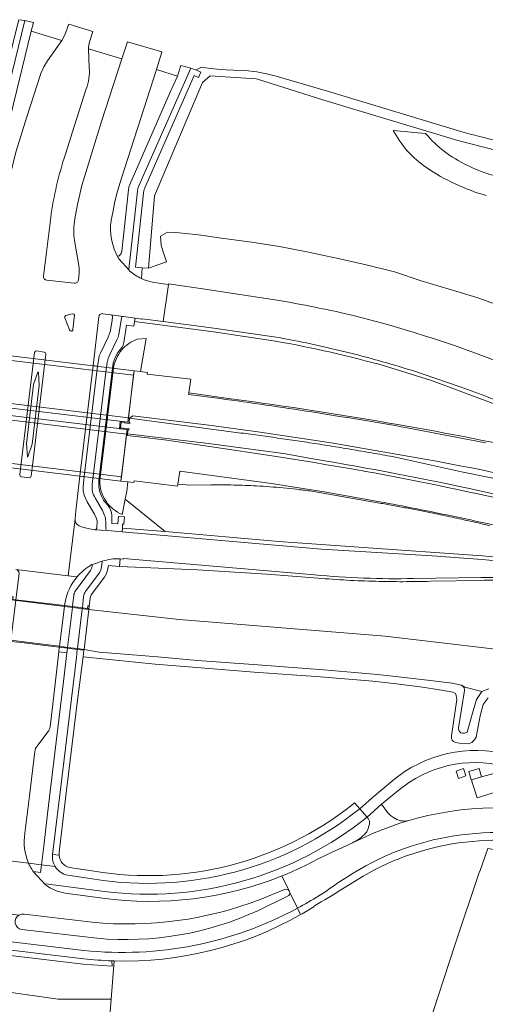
# Model space of a CAD drawing. Header units: metres. Extents: x 93008 to 98406, y 448779 to 454332.
# Tile 133 of 136: x 96739 to 96868, y 451440 to 451714. Entities that reach past the tile are written whole.
import ezdxf

# ---------------------------------------------------------------- set-up
doc = ezdxf.new("R2010")
doc.units = ezdxf.units.M
doc.header["$MEASUREMENT"] = 0
for name, color, linetype, lineweight, true_color in [('B-RO-GR-BOUWLAND-V', 7, 'Continuous', 18, 0x28a500), ('B-RO-GR-GROENVOORZIENING-V', 7, 'Continuous', 18, 0x67a552), ('B-RO-IE-TERREINAFSCHEIDING_KUNSTMATIG_MUUR-V', 7, 'Continuous', 18, 0xb7b7b7), ('B-RO-KW-KUNSTWERK_DEK-V', 7, 'Continuous', 18, 0xb7b7b7), ('B-RO-KW-KUNSTWERK_STUW-V', 7, 'Continuous', 18, 0xb7b7b7), ('B-RO-OG-BEBOUWING-V', 7, 'Continuous', 18, 0xdc7869), ('B-RO-OG-BEBOUWING_LAGE TRAFO-V', 7, 'Continuous', 18, 0xdc7869), ('B-RO-OG-TERREIN_CULTUURSCHEIDING-V', 7, 'Continuous', 18, 0x28c846), ('B-RO-OG-TERREIN_ERF-V', 7, 'Continuous', 18, 0x28c846), ('B-RO-OG-WATER-V', 7, 'Continuous', 18, 0xafcde1), ('B-RO-OG-WATER_SLOOT-V', 7, 'Continuous', 18, 0xafcde1), ('B-RO-VH-ONVERHARD-V', 7, 'Continuous', 18, 0xd7aa8c), ('B-RO-VH-VERHARDING_BETONSTRAATSTEEN-V', 7, 'Continuous', 18, 0xcdcdcd), ('B-RO-VH-VERHARDING_OPEN-V', 7, 'Continuous', 18, 0xd7aa8c), ('B-RO-VH-VERHARDING_TEGEL-V', 7, 'Continuous', 18, 0xcdcdcd)]:
    doc.layers.add(name, color=color, linetype=linetype, lineweight=lineweight, true_color=true_color)
doc.layers.add('B-RO-VH-VERHARDING_ASFALT-PRIM-V', color=11, linetype='Continuous', lineweight=18)

msp = doc.modelspace()

# ---------------------------------------------------------------- linework, layer by layer
at = {"layer": 'B-RO-GR-BOUWLAND-V'}
msp.add_lwpolyline([(96758.942, 451374.961), (96764.418, 451441.798), (96749.765, 451441.798), (96713.076, 451446.972), (96656.631, 451456.85), (96643.174, 451462.473), (96630.078, 451469.616), (96618.965, 451476.363), (96594.543, 451494.01), (96587.612, 451497.53), (96568.959, 451500.043), (96552.819, 451500.705), (96539.061, 451499.25), (96523.318, 451496.472), (96495.801, 451492.37), (96452.41, 451482.713), (96443.943, 451479.538), (96426.745, 451470.146), (96402.515, 451452.497), (96414.265, 451441.641), (96395.535, 451393.029)], dxfattribs=at)
at = {"layer": 'B-RO-GR-GROENVOORZIENING-V'}
msp.add_lwpolyline([(96756.825, 451453.021, 0.01976), (96764.616, 451452.431), (96764.709, 451450.964), (96756.684, 451451.527), (96677.296, 451460.976), (96677.456, 451462.301), (96673.483, 451462.79), (96673.316, 451461.45), (96673.161, 451460.206), (96671.73, 451460.355), (96671.862, 451461.623), (96672.016, 451463.115)], format="xyb", close=True, dxfattribs=at)
msp.add_lwpolyline([(96713.076, 451446.972), (96749.765, 451441.798), (96764.418, 451441.798), (96765.287, 451452.409), (96764.953, 451452.419), (96764.616, 451452.431), (96764.709, 451450.964), (96756.684, 451451.527), (96677.296, 451460.976)], dxfattribs=at)
at = {"layer": 'B-RO-IE-TERREINAFSCHEIDING_KUNSTMATIG_MUUR-V'}
for points in [[(96718.274, 451622.675), (96718.12, 451621.409), (96770.701, 451615.07), (96770.851, 451616.305)], [(96716.691, 451609.625), (96716.539, 451608.375), (96769.121, 451602.012), (96769.271, 451603.252)], [(96716.326, 451606.329), (96716.176, 451605.088), (96768.741, 451598.751), (96768.895, 451599.963)], [(96767.218, 451601.97), (96769.62, 451601.667), (96769.654, 451601.945), (96769.415, 451601.975), (96769.121, 451602.012), (96766.97, 451602.272), (96766.738, 451600.224), (96768.895, 451599.963), (96769.169, 451599.928), (96769.407, 451599.898), (96769.441, 451600.176), (96767.049, 451600.478)], [(96714.744, 451593.246), (96714.593, 451591.998), (96767.135, 451585.669), (96767.285, 451586.892)], [(96737.238, 451553.526), (96736.834, 451553.582), (96736.725, 451552.666), (96758.243, 451549.98), (96758.364, 451550.985), (96757.953, 451551.047), (96757.874, 451550.322), (96756.452, 451550.493), (96753.71, 451550.822), (96751.518, 451551.085), (96737.971, 451552.711), (96737.151, 451552.809)]]:
    msp.add_lwpolyline(points, close=True, dxfattribs=at)
at = {"layer": 'B-RO-KW-KUNSTWERK_DEK-V'}
for points in [[(96770.851, 451616.305), (96718.274, 451622.675), (96718.12, 451621.409), (96716.691, 451609.625), (96716.539, 451608.375), (96769.121, 451602.012)], [(96768.895, 451599.963), (96716.326, 451606.329), (96716.176, 451605.088), (96714.744, 451593.246), (96714.593, 451591.998), (96767.135, 451585.669), (96767.285, 451586.892)], [(96756.891, 451538.69), (96756.92, 451538.932), (96758.243, 451549.98), (96758.278, 451550.274), (96757.874, 451550.322), (96756.452, 451550.493), (96753.71, 451550.822), (96751.518, 451551.085), (96737.971, 451552.711), (96737.151, 451552.809), (96736.748, 451552.858), (96736.725, 451552.666), (96735.421, 451541.604), (96735.385, 451541.298), (96736.577, 451541.154), (96739.505, 451540.799), (96746.893, 451539.903), (96750.049, 451539.52), (96752.323, 451539.244), (96755.044, 451538.914)]]:
    msp.add_lwpolyline(points, close=True, dxfattribs=at)
at = {"layer": 'B-RO-KW-KUNSTWERK_STUW-V'}
msp.add_lwpolyline([(96867.382, 451503.526), (96866.681, 451505.836), (96863.78, 451504.994), (96864.463, 451502.679), (96864.55, 451502.684)], close=True, dxfattribs=at)
at = {"layer": 'B-RO-OG-BEBOUWING-V'}
msp.add_lwpolyline([(96879.045, 451450.4), (96879.258, 451450.329), (96890.037, 451482.39), (96878.103, 451484.51), (96877.698, 451482.119), (96869.085, 451483.651), (96866.917, 451477.201), (96866.809, 451477.226), (96859.94, 451456.805), (96849.369, 451424.5), (96835.584, 451382.374), (96864.533, 451372.821), (96866.595, 451372.141), (96896.509, 451408.29), (96893.949, 451409.125), (96871.2, 451416.547), (96868.801, 451417.33), (96869, 451417.972), (96873.133, 451431.315)], close=True, dxfattribs=at)
at = {"layer": 'B-RO-OG-BEBOUWING_LAGE TRAFO-V'}
msp.add_lwpolyline([(96860.272, 451505.127), (96860.959, 451503.096), (96863.022, 451503.793), (96862.334, 451505.825)], close=True, dxfattribs=at)
at = {"layer": 'B-RO-OG-TERREIN_CULTUURSCHEIDING-V'}
for points in [[(96744.951, 451698.865), (96745.739, 451700.713), (96746.744, 451702.434), (96750.736, 451708.007), (96742.272, 451710.599), (96737.328, 451690.497), (96726.919, 451647.837), (96726.608, 451644.658), (96726.995, 451644.466), (96727.374, 451644.547), (96728.96, 451645.75, 0.0851558), (96732.125, 451649.585, 0.0633369), (96733.543, 451652.99), (96733.83, 451654.233), (96735.414, 451665.812), (96736.447, 451670.966), (96737.985, 451677.001), (96741.052, 451686.822)], [(96761.762, 451685.518), (96767.435, 451702.928), (96758.145, 451705.768), (96758.38, 451700.49, -0.0516562), (96758.276, 451697.509, -0.0520379), (96757.55, 451694.587), (96754.158, 451684.124), (96751.742, 451676.478, 0.022441), (96749.311, 451667.783, 0.022493), (96747.66, 451658.848), (96745.642, 451642.584, 0.1985399), (96745.885, 451641.844, 0.1895689), (96746.545, 451641.497), (96754.171, 451640.659, 0.1933017), (96754.905, 451640.817, 0.2094337), (96755.336, 451641.502), (96755.54, 451643.474), (96755.608, 451645.009), (96754.258, 451652.511, -0.0460043), (96754.055, 451655.487, -0.0459678), (96754.402, 451658.47), (96755.111, 451662.455), (96756.287, 451667.747)], [(96763.665, 451625.675), (96764.195, 451627.131), (96764.768, 451630.3), (96764.866, 451631.277), (96764.745, 451631.638), (96764.402, 451631.867), (96762.127, 451632.172, 0.2168494), (96761.346, 451631.933, 0.2005969), (96761.015, 451631.251), (96759.413, 451617.769), (96760.662, 451617.623), (96760.989, 451619.747), (96761.166, 451620.48), (96761.452, 451621.2)], [(96757.762, 451579.942), (96756.991, 451581.762), (96756.688, 451582.926), (96756.679, 451584.057), (96756.981, 451586.954), (96755.722, 451587.08), (96754.595, 451577.371), (96754.437, 451575.233, 0.1458851), (96754.681, 451574.052, 0.1557651), (96755.542, 451573.276), (96756.484, 451572.871), (96758.412, 451572.429), (96759.945, 451572.178), (96760.31, 451572.292), (96760.5, 451572.644), (96760.557, 451574.664), (96760.302, 451575.496), (96759.779, 451576.504)], [(96768.374, 451580.685), (96767.485, 451576.396, -0.0714811), (96764.987, 451577.917, -0.0718784), (96763.022, 451580.083, -0.0747125), (96761.709, 451582.853, -0.0751487), (96761.277, 451585.888), (96761.049, 451585.8, 0.1107099), (96761.406, 451582.322, 0.1090566), (96763.177, 451579.361, -0.0883115), (96764.251, 451577.684, -0.0839828), (96764.678, 451575.838), (96764.609, 451573.891), (96766.307, 451573.811), (96766.456, 451575.88), (96768.202, 451575.769), (96768.018, 451573.731), (96767.64, 451573.749), (96767.576, 451572.584), (96779.485, 451571.683)], [(96740.483, 451487.853, 0.1483561), (96741.509, 451479.548), (96745.056, 451479.104), (96745.711, 451484.299), (96746.785, 451493.265), (96748.827, 451510.163), (96751.238, 451530.028), (96752.176, 451537.993), (96749.898, 451538.232), (96748.222, 451523.722), (96747.463, 451517.467, -0.128401), (96746.881, 451516.002), (96743.86, 451512.048, 0.13312), (96743.246, 451510.593), (96741.726, 451498.232)], [(96762.641, 451471.718, 0.2035388), (96835.591, 451492.36), (96835.896, 451491.927, -0.1836889), (96836.198, 451490.413), (96835.692, 451488.617), (96835.472, 451488.229), (96835.247, 451487.953, -0.0984017), (96831.476, 451485.2), (96828.762, 451483.93), (96825.625, 451482.475), (96822.007, 451480.713), (96818.42, 451478.931), (96814.815, 451477.227, -0.0079341), (96811.872, 451475.995, -0.1291155), (96762.042, 451469.819), (96751.642, 451471.219, -0.1123443), (96746.183, 451473.551), (96746.182, 451473.795)]]:
    msp.add_lwpolyline(points, format="xyb", close=True, dxfattribs=at)
msp.add_lwpolyline([(96780.842, 451693.663), (96782.884, 451698.14), (96777.008, 451700.025), (96767.364, 451669.834), (96766.199, 451666.222), (96765.494, 451663.293), (96764.884, 451660.315), (96764.498, 451658.125), (96764.439, 451657.888), (96764.301, 451656.779), (96764.28, 451655.518), (96764.378, 451653.94), (96764.724, 451651.991), (96765.296, 451650.126), (96766.132, 451648.275), (96766.423, 451648.189), (96766.659, 451648.26), (96767.2, 451648.846), (96767.438, 451649.58), (96769.293, 451666.554), (96769.395, 451667.317), (96769.625, 451668.058)], close=True, dxfattribs=at)
for points in [[(96871.911, 451680.137, -0.0127617), (96861.641, 451682.782), (96824.514, 451693.967), (96810.283, 451698.185), (96807.6, 451698.835), (96804.884, 451699.327), (96801.659, 451699.7), (96798.416, 451699.849), (96796.426, 451699.878), (96793.917, 451700.04), (96791.42, 451700.339), (96789.528, 451700.628), (96788.248, 451699.984), (96788.173, 451699.774), (96789.356, 451699.22), (96788.738, 451697.753), (96787.49, 451698.282), (96773.771, 451667.115), (96773.543, 451666.376), (96773.421, 451665.605), (96771.179, 451645.091), (96773.109, 451644.896), (96774.864, 451644.78), (96776.466, 451664.911), (96789.862, 451696.391), (96791.968, 451698.209), (96797.517, 451697.827), (96804.789, 451697.444), (96823.544, 451691.511), (96860.766, 451680.316), (96871.961, 451677.446)], [(96868.614, 451665.012, -0.0807075), (96852.059, 451672.743, -0.1213156), (96842.831, 451683.048), (96851.809, 451682.242, 0.1084675), (96863.307, 451673.422, 0.078965), (96876.405, 451669.348, 0.0282479)], [(96877.672, 451605.728, 0.0076034), (96861.38, 451611.822), (96847.882, 451616.447, 0.0154779), (96829.479, 451621.588, 0.0159258), (96810.253, 451625.676), (96792.986, 451628.163), (96778.945, 451629.994), (96773.048, 451630.763), (96772.997, 451630.61), (96771.092, 451630.892), (96770.971, 451630.026), (96792.856, 451627.172), (96810.075, 451624.562, -0.0240177), (96840.688, 451617.586), (96853.481, 451613.642), (96870.543, 451607.249)], [(96885.887, 451593.118, 0.0127125), (96844.049, 451601.364, 0.0103119), (96797.657, 451608.544), (96786.04, 451610.199), (96786.555, 451613.956), (96774.443, 451615.391), (96774.515, 451615.854), (96772.641, 451616.085), (96774.148, 451625.273), (96771.712, 451625.06, 0.0664287), (96769.341, 451623.856, 0.0668508), (96767.37, 451622.072, 0.068948), (96765.896, 451619.748, 0.0690817), (96765.108, 451617.111), (96761.277, 451585.888), (96761.049, 451585.8), (96765.022, 451618.475), (96765.64, 451620.186), (96766.332, 451621.381), (96767.392, 451622.766), (96767.785, 451623.423), (96768.016, 451624.177), (96768.719, 451629.013), (96770.79, 451628.733), (96770.971, 451630.026), (96792.856, 451627.172), (96810.075, 451624.562, -0.0240177), (96840.688, 451617.586), (96853.481, 451613.642), (96870.543, 451607.249)], [(96885.887, 451593.118, 0.0127125), (96844.049, 451601.364, 0.0103119), (96797.657, 451608.544), (96786.04, 451610.199), (96785.98, 451609.759), (96794.753, 451608.587, -0.0046075), (96820.175, 451604.878, -0.0047955), (96846.658, 451600.499), (96868.45, 451596.319)], [(96903.161, 451580.925, 0.011906), (96851.596, 451591.808), (96825.554, 451596.311), (96814.419, 451597.981), (96805.877, 451599.286), (96791.596, 451601.162), (96770.46, 451603.767), (96769.534, 451603.132), (96797.791, 451599.38, -0.0016727), (96803.235, 451598.673, -0.0016491), (96808.674, 451597.93, -0.0014682), (96814.109, 451597.152, -0.0016484), (96819.538, 451596.339, -0.0015433), (96825.329, 451595.432, -0.0015427), (96831.114, 451594.485, -0.0015709), (96836.892, 451593.498, -0.0017096), (96842.663, 451592.472), (96861.828, 451588.227), (96903.039, 451579.932)], [(96903.039, 451579.932), (96861.828, 451588.227), (96842.663, 451592.472, 0.0017096), (96836.892, 451593.498, 0.0015709), (96831.114, 451594.485, 0.0015427), (96825.329, 451595.432, 0.0015433), (96819.538, 451596.339, 0.0016484), (96814.109, 451597.152, 0.0014682), (96808.674, 451597.93, 0.0016491), (96803.235, 451598.673, 0.0016727), (96797.791, 451599.38), (96769.534, 451603.132), (96769.415, 451601.975), (96769.654, 451601.945), (96769.62, 451601.667), (96767.218, 451601.97), (96767.049, 451600.478), (96769.441, 451600.176), (96769.407, 451599.898), (96769.169, 451599.928), (96769.036, 451598.817), (96790.736, 451596.173), (96812.32, 451593.378), (96821.011, 451591.742, -0.0143665), (96866.383, 451583.044, -0.017201), (96913.514, 451571.731, -0.0064903)], [(96913.514, 451571.731, 0.017201), (96866.383, 451583.044, 0.0143665), (96821.011, 451591.742), (96812.32, 451593.378), (96790.736, 451596.173), (96769.036, 451598.817), (96768.983, 451598.374), (96779.957, 451596.997), (96792.41, 451595.233), (96809.723, 451592.608), (96820.972, 451590.794, -0.0143917), (96866.343, 451582.097, -0.0171955), (96913.475, 451570.784, -0.0064175)], [(96880.54, 451571.226, 0.0063125), (96858.969, 451576.018, 0.0058311), (96839.07, 451579.934), (96824.149, 451582.606), (96808.991, 451585.009), (96783.514, 451588.468), (96782.956, 451584.85), (96786.539, 451584.54), (96792.181, 451584.613, -0.0044387), (96795.335, 451584.625, -0.0041211), (96798.489, 451584.584, -0.0044457), (96801.642, 451584.49, -0.0044347), (96804.792, 451584.342, -0.0051074), (96808.509, 451584.099, -0.0051272), (96812.221, 451583.782, -0.0050999), (96815.926, 451583.391, -0.0048614), (96819.622, 451582.927), (96839.009, 451579.579, -0.0015991), (96842.752, 451578.903, -0.0015987), (96846.491, 451578.203, -0.0019068), (96850.225, 451577.478, -0.0015983), (96853.954, 451576.728, -0.0024864), (96859.205, 451575.629, -0.0024472), (96864.445, 451574.482, -0.0024873), (96869.674, 451573.287, -0.0022625)], [(96869.674, 451573.287, 0.0024873), (96864.445, 451574.482, 0.0024472), (96859.205, 451575.629, 0.0024864), (96853.954, 451576.728, 0.0015983), (96850.225, 451577.478, 0.0019068), (96846.491, 451578.203, 0.0015987), (96842.752, 451578.903, 0.0015991), (96839.009, 451579.579), (96819.622, 451582.927, 0.0048614), (96815.926, 451583.391, 0.0050999), (96812.221, 451583.782, 0.0051272), (96808.509, 451584.099, 0.0051074), (96804.792, 451584.342, 0.0044347), (96801.642, 451584.49, 0.0044457), (96798.489, 451584.584, 0.0041211), (96795.335, 451584.625, 0.0044387), (96792.181, 451584.613), (96786.539, 451584.54), (96782.956, 451584.85), (96782.866, 451584.266), (96770.85, 451585.72), (96770.775, 451585.246), (96769.057, 451585.446), (96768.828, 451582.876), (96768.374, 451580.685), (96779.485, 451571.683), (96811.043, 451568.886), (96833.253, 451567.364), (96867.599, 451564.921), (96873.475, 451564.341)], [(96871.006, 451558.144, 0.0041553), (96867.156, 451558.102), (96853.21, 451557.858, -0.0036765), (96849.404, 451557.772, -0.0034154), (96845.598, 451557.739, -0.0034156), (96841.792, 451557.76, -0.003677), (96837.986, 451557.834, -0.0073568), (96829.963, 451558.165, -0.0073641), (96821.953, 451558.734), (96807.74, 451559.85), (96788.429, 451560.982), (96766.754, 451561.944), (96763.672, 451562.231), (96763.382, 451560.563), (96762.991, 451559.644), (96762.574, 451558.959), (96758.933, 451554.129), (96758.776, 451553.752), (96758.706, 451553.758), (96758.364, 451550.985), (96758.243, 451549.98), (96783.367, 451547.236), (96840.614, 451542.635), (96884.594, 451537.458)], [(96869.164, 451525.474), (96867.793, 451523.64), (96866.932, 451520.469), (96865.849, 451514.573), (96865.396, 451513.845), (96865.133, 451513.501), (96864.615, 451513.045), (96863.756, 451512.706), (96861.23, 451512.876), (96860.081, 451513.112), (96859.56, 451513.37), (96859.155, 451513.684), (96858.999, 451514.142), (96859.013, 451514.922), (96860.448, 451524.998), (96860.434, 451525.566), (96860.34, 451526.152), (96860.136, 451526.637), (96859.458, 451527.051), (96855.719, 451527.692), (96850.913, 451528.448), (96843.764, 451529.362), (96837.185, 451530.092), (96822.618, 451531.31), (96804.176, 451532.594), (96787.038, 451533.985), (96776.647, 451534.83), (96765.716, 451535.918), (96756.659, 451536.852), (96755.192, 451525.614), (96752.063, 451499.791), (96750.031, 451482.64, 0.0590605), (96750, 451481.746, 0.3171054), (96752.855, 451478.319), (96759.725, 451477.315, 0.2104177), (96831.277, 451495.625), (96832.067, 451496.277), (96833.509, 451494.657), (96836.976, 451497.688), (96842.698, 451502.506, -0.2398733), (96874.794, 451509.777)], [(96873.711, 451506.44, 0.2457741), (96844.135, 451499.621), (96840.999, 451497.131), (96839.518, 451495.896), (96841.328, 451493.551), (96841.705, 451493.159), (96842.082, 451492.838), (96842.861, 451492.237, 0.2120266), (96847.166, 451491.378), (96847.561, 451491.495), (96849.466, 451492.014, -0.1446262), (96898.157, 451490.678)], [(96871.825, 451499.492), (96866.112, 451497.724), (96864.855, 451501.69), (96864.55, 451502.684), (96864.463, 451502.679), (96863.78, 451504.994), (96866.681, 451505.836), (96867.382, 451503.526), (96872.187, 451504.808, -0.4145186)]]:
    msp.add_lwpolyline(points, format="xyb", dxfattribs=at)
for points in [[(96871.961, 451677.446), (96860.766, 451680.316), (96823.544, 451691.511), (96804.789, 451697.444), (96797.517, 451697.827), (96791.968, 451698.209), (96789.862, 451696.391), (96776.466, 451664.911), (96774.864, 451644.78), (96779.821, 451646.577), (96778.891, 451649.362), (96778.37, 451651.241), (96778.204, 451653.688), (96780.129, 451654.769), (96782.411, 451654.749), (96788.688, 451654.116), (96795.785, 451653.063), (96803.566, 451652.059), (96811.24, 451650.868), (96819.312, 451649.246), (96824.019, 451648.255), (96827.549, 451647.512), (96835.299, 451645.778), (96843.212, 451643.775), (96850.836, 451641.211), (96858.366, 451638.972), (96866.055, 451636.63), (96873.783, 451633.934)], [(96873.475, 451564.341), (96867.599, 451564.921), (96833.253, 451567.364), (96811.043, 451568.886), (96779.485, 451571.683), (96767.576, 451572.584), (96767.521, 451571.585), (96801.428, 451568.583), (96822.88, 451566.805), (96853.633, 451564.926), (96867.528, 451563.924), (96873.377, 451563.345)]]:
    msp.add_lwpolyline(points, dxfattribs=at)
at = {"layer": 'B-RO-OG-TERREIN_ERF-V'}
msp.add_lwpolyline([(96891.039, 451483.246, 0.2090361), (96832.781, 451474.942), (96828.489, 451472.236, -0.0141138), (96820.908, 451467.7), (96820.665, 451467.564), (96820.739, 451467.442, -0.010799), (96817.082, 451465.263, -0.1372198), (96765.287, 451452.409), (96764.418, 451441.798), (96758.942, 451374.961), (96840.854, 451347.46), (96846.814, 451354.738), (96848.491, 451353.472), (96864.533, 451372.821), (96835.584, 451382.374), (96849.369, 451424.5), (96859.94, 451456.805), (96866.809, 451477.226), (96866.917, 451477.201), (96869.085, 451483.651)], format="xyb", dxfattribs=at)
at = {"layer": 'B-RO-OG-WATER-V'}
msp.add_lwpolyline([(96867.481, 451527.239), (96862.676, 451528.457), (96861.762, 451529.036), (96862.35, 451528.489), (96862.515, 451528.221), (96862.587, 451527.727), (96862.586, 451527.496), (96860.967, 451517.121), (96861.078, 451516.362), (96861.293, 451515.997), (96861.602, 451515.78), (96862.074, 451515.653), (96862.637, 451515.633), (96863.392, 451515.91), (96865.06, 451521.827), (96865.955, 451524.994)], close=True, dxfattribs=at)
msp.add_lwpolyline([(96864.855, 451501.69), (96866.112, 451497.724), (96871.825, 451499.492), (96874.384, 451499.991), (96909.202, 451490.014), (96964.884, 451473.805, 0.2008277), (96966.282, 451474.336, 0.0613006), (96966.577, 451474.691, 0.3769864), (96966.201, 451477.227), (96872.187, 451504.808), (96867.382, 451503.526), (96864.55, 451502.684)], format="xyb", close=True, dxfattribs=at)
at = {"layer": 'B-RO-OG-WATER_SLOOT-V'}
msp.add_lwpolyline([(96869.401, 451527.999), (96867.481, 451527.239), (96865.955, 451524.994), (96865.06, 451521.827), (96863.392, 451515.91), (96862.637, 451515.633), (96862.074, 451515.653), (96861.602, 451515.78), (96861.293, 451515.997), (96861.078, 451516.362), (96860.967, 451517.121), (96862.586, 451527.496), (96862.587, 451527.727), (96862.515, 451528.221), (96862.35, 451528.489), (96861.762, 451529.036), (96859.175, 451529.527), (96852.337, 451530.356), (96845.106, 451531.259), (96838.469, 451532), (96823.521, 451533.284), (96805.23, 451534.631), (96788.404, 451535.856), (96777.327, 451536.879), (96766.961, 451537.657), (96761.141, 451538.175), (96756.92, 451538.932), (96756.891, 451538.69), (96756.659, 451536.852), (96765.716, 451535.918), (96776.647, 451534.83), (96787.038, 451533.985), (96804.176, 451532.594), (96822.618, 451531.31), (96837.185, 451530.092), (96843.764, 451529.362), (96850.913, 451528.448), (96855.719, 451527.692), (96859.458, 451527.051), (96860.136, 451526.637), (96860.34, 451526.152), (96860.434, 451525.566), (96860.448, 451524.998), (96859.013, 451514.922), (96858.999, 451514.142), (96859.155, 451513.684), (96859.56, 451513.37), (96860.081, 451513.112), (96861.23, 451512.876), (96863.756, 451512.706), (96864.615, 451513.045), (96865.133, 451513.501), (96865.396, 451513.845), (96865.849, 451514.573), (96866.932, 451520.469), (96867.793, 451523.64), (96869.164, 451525.474)], dxfattribs=at)
at = {"layer": 'B-RO-VH-ONVERHARD-V'}
msp.add_lwpolyline([(96728.344, 451542.165), (96735.385, 451541.298), (96736.577, 451541.154), (96739.505, 451540.799), (96746.893, 451539.903), (96750.049, 451539.52), (96752.323, 451539.244), (96755.044, 451538.914), (96756.891, 451538.69), (96756.92, 451538.932), (96755.074, 451539.162), (96752.353, 451539.5), (96750.082, 451539.782), (96746.923, 451540.175), (96739.535, 451541.093), (96736.613, 451541.456), (96735.421, 451541.604), (96728.38, 451542.462)], close=True, dxfattribs=at)
at = {"layer": 'B-RO-VH-VERHARDING_ASFALT-PRIM-V'}
for points in [[(96737.328, 451690.497), (96742.272, 451710.599), (96742.92, 451713.068), (96740.433, 451713.558), (96724.424, 451648.254), (96723.651, 451643.542), (96723.538, 451643.234), (96723.33, 451643.075), (96726.853, 451644.195), (96727.374, 451644.547), (96726.995, 451644.466), (96726.608, 451644.658), (96726.919, 451647.837)], [(96786.568, 451700.364), (96783.774, 451701.123), (96782.884, 451698.14), (96780.842, 451693.663), (96769.625, 451668.058), (96769.395, 451667.317), (96769.293, 451666.554), (96767.438, 451649.58), (96767.2, 451648.846), (96766.659, 451648.26), (96766.423, 451648.189), (96766.132, 451648.275), (96766.55, 451647.383), (96769.417, 451644.216), (96769.369, 451644.55), (96771.741, 451666.206), (96771.89, 451666.971), (96772.142, 451667.722)], [(96718.12, 451621.409), (96716.691, 451609.625), (96769.271, 451603.252), (96770.701, 451615.07)], [(96745.848, 451621.502), (96746.196, 451621.335), (96746.294, 451620.95), (96742.588, 451590.024), (96742.238, 451587.066), (96742.07, 451586.692), (96741.72, 451586.575), (96739.505, 451586.872), (96739.175, 451587.066), (96739.064, 451587.467), (96743.175, 451621.398), (96743.401, 451621.761), (96743.748, 451621.829)], [(96768.741, 451598.751), (96716.176, 451605.088), (96714.744, 451593.246), (96767.285, 451586.892)], [(96751.518, 451551.085), (96737.971, 451552.711), (96737.947, 451552.513), (96736.613, 451541.456), (96736.577, 451541.154), (96739.505, 451540.799), (96746.893, 451539.903), (96750.049, 451539.52), (96750.082, 451539.782), (96751.485, 451550.823)], [(96752.353, 451539.5), (96752.323, 451539.244), (96755.044, 451538.914), (96755.074, 451539.162), (96756.417, 451550.208), (96756.452, 451550.493), (96753.71, 451550.822), (96753.677, 451550.55)]]:
    msp.add_lwpolyline(points, close=True, dxfattribs=at)
for points in [[(96737.97, 451561.158), (96752.505, 451559.363), (96754.437, 451575.233), (96754.595, 451577.371), (96755.722, 451587.08), (96759.413, 451617.769), (96761.015, 451631.251, -0.2005969), (96761.346, 451631.933, -0.2168494), (96762.127, 451632.172), (96764.402, 451631.867), (96767.782, 451631.368), (96767.846, 451631.358), (96771.092, 451630.892), (96772.997, 451630.61), (96773.048, 451630.763), (96778.945, 451629.994), (96780.346, 451640.272), (96778.227, 451640.526), (96775.916, 451640.929, -0.0545435), (96772.839, 451641.928, -0.0601868), (96769.606, 451644.016), (96769.417, 451644.216), (96766.55, 451647.383), (96766.132, 451648.275), (96765.296, 451650.126), (96764.724, 451651.991), (96764.378, 451653.94), (96764.28, 451655.518), (96764.301, 451656.779), (96764.439, 451657.888), (96764.498, 451658.125), (96764.884, 451660.315), (96765.494, 451663.293), (96766.199, 451666.222), (96767.364, 451669.834), (96777.008, 451700.025), (96778.531, 451704.83), (96778.565, 451704.897), (96768.992, 451707.651), (96767.435, 451702.928), (96761.762, 451685.518), (96756.287, 451667.747), (96755.111, 451662.455), (96754.402, 451658.47, 0.0459678), (96754.055, 451655.487, 0.0460043), (96754.258, 451652.511), (96755.608, 451645.009), (96755.54, 451643.474), (96755.336, 451641.502, -0.2094337), (96754.905, 451640.817, -0.1933017), (96754.171, 451640.659), (96746.545, 451641.497, -0.1895689), (96745.885, 451641.844, -0.1985399), (96745.642, 451642.584), (96747.66, 451658.848, -0.022493), (96749.311, 451667.783, -0.022441), (96751.742, 451676.478), (96754.158, 451684.124), (96757.55, 451694.587, 0.0520379), (96758.276, 451697.509, 0.0516562), (96758.38, 451700.49), (96758.145, 451705.768, -0.0551478), (96758.473, 451707.684), (96759.346, 451710.577), (96752.696, 451712.613), (96752.366, 451711.641), (96751.652, 451709.765), (96750.736, 451708.007), (96746.744, 451702.434), (96745.739, 451700.713), (96744.951, 451698.865), (96741.052, 451686.822), (96737.985, 451677.001)], [(96873.647, 451618.207, 0.0350504), (96828.835, 451632.352, 0.0093399), (96811.093, 451635.859), (96789.292, 451639.206), (96780.394, 451640.455), (96780.346, 451640.272), (96778.945, 451629.994), (96792.986, 451628.163), (96810.253, 451625.676, -0.0159258), (96829.479, 451621.588, -0.0154779), (96847.882, 451616.447), (96861.38, 451611.822, -0.0076034), (96877.672, 451605.728)], [(96868.45, 451596.319), (96846.658, 451600.499, 0.0047955), (96820.175, 451604.878, 0.0046075), (96794.753, 451608.587), (96785.98, 451609.759), (96786.04, 451610.199), (96786.555, 451613.956), (96774.443, 451615.391), (96774.515, 451615.854), (96772.641, 451616.085), (96770.851, 451616.305), (96769.121, 451602.012), (96769.415, 451601.975), (96769.534, 451603.132), (96770.46, 451603.767), (96791.596, 451601.162), (96805.877, 451599.286), (96814.419, 451597.981), (96825.554, 451596.311), (96851.596, 451591.808, -0.011906), (96903.161, 451580.925, -0.0105727)], [(96913.475, 451570.784, 0.0171955), (96866.343, 451582.097, 0.0143917), (96820.972, 451590.794), (96809.723, 451592.608), (96792.41, 451595.233), (96779.957, 451596.997), (96768.983, 451598.374), (96769.036, 451598.817), (96769.169, 451599.928), (96768.895, 451599.963), (96767.135, 451585.669), (96769.057, 451585.446), (96770.775, 451585.246), (96770.85, 451585.72), (96782.866, 451584.266), (96782.956, 451584.85), (96783.514, 451588.468), (96808.991, 451585.009), (96824.149, 451582.606), (96839.07, 451579.934, -0.0058311), (96858.969, 451576.018, -0.0063125), (96880.54, 451571.226)], [(96873.377, 451563.345), (96867.528, 451563.924), (96853.633, 451564.926), (96822.88, 451566.805), (96801.428, 451568.583), (96767.521, 451571.585), (96763.456, 451571.916), (96759.945, 451572.178), (96758.412, 451572.429), (96756.484, 451572.871), (96755.542, 451573.276, -0.1557651), (96754.681, 451574.052, -0.1458851), (96754.437, 451575.233), (96752.505, 451559.363), (96754.972, 451559.058, -0.0889194), (96759.099, 451562.478), (96759.532, 451562.616), (96761.963, 451563.39, -0.0954749), (96766.952, 451564.083), (96767.806, 451564.008), (96767.848, 451564.204), (96820.938, 451559.653, 0.0286029), (96848.461, 451558.603), (96867.127, 451558.858, -0.0385944), (96906.331, 451556.526, -0.0374052)], [(96874.794, 451509.777, 0.2398733), (96842.698, 451502.506), (96836.976, 451497.688), (96833.509, 451494.657), (96835.591, 451492.36), (96839.518, 451495.896), (96840.999, 451497.131), (96844.135, 451499.621, -0.2457741), (96873.711, 451506.44)], [(96898.157, 451490.678, 0.1446262), (96849.466, 451492.014), (96847.561, 451491.495), (96847.166, 451491.378), (96844.915, 451490.713, 0.031042), (96835.149, 451486.86), (96831.476, 451485.2), (96828.762, 451483.93), (96825.625, 451482.475), (96822.007, 451480.713), (96818.42, 451478.931), (96814.815, 451477.227, -0.0079341), (96811.872, 451475.995), (96813.87, 451471.854), (96813.994, 451471.604), (96816.221, 451467.035, 0.0336592), (96827.869, 451474.365), (96831.663, 451476.751, -0.2160839), (96893.569, 451484.724)], [(96738.932, 451465.152, -0.1672531), (96740.322, 451465.36), (96759.212, 451463.161, 0.1170122), (96805.83, 451469.476), (96812.628, 451472.24, -0.3526283), (96813.87, 451471.854), (96811.872, 451475.995, -0.1291155), (96762.042, 451469.819), (96751.642, 451471.219, -0.1123443), (96746.183, 451473.551), (96742.759, 451477.258), (96742.395, 451477.863, -0.0331255), (96741.509, 451479.548), (96732.512, 451480.683)]]:
    msp.add_lwpolyline(points, format="xyb", dxfattribs=at)
for points in [[(96751.622, 451631.024), (96751.621, 451631.352), (96751.836, 451631.662), (96753.644, 451632.135), (96754.043, 451632.052), (96754.245, 451631.787), (96753.809, 451627.776, -0.4194247), (96753.301, 451627.33, -0.3141399), (96752.88, 451627.676)], [(96766.067, 451624.871), (96766.377, 451625.616), (96766.568, 451626.353), (96767.285, 451630.929), (96767.46, 451631.269), (96767.782, 451631.368), (96764.402, 451631.867), (96764.745, 451631.638), (96764.866, 451631.277), (96764.768, 451630.3), (96764.195, 451627.131), (96763.665, 451625.675), (96761.452, 451621.2), (96761.166, 451620.48), (96760.989, 451619.747), (96760.662, 451617.623), (96756.981, 451586.954), (96756.679, 451584.057), (96756.688, 451582.926), (96756.991, 451581.762), (96757.762, 451579.942), (96759.779, 451576.504), (96760.302, 451575.496), (96760.557, 451574.664), (96760.5, 451572.644), (96760.31, 451572.292), (96759.945, 451572.178), (96763.456, 451571.916), (96763.166, 451572.056), (96762.992, 451572.423), (96762.928, 451574.438, 0.0645199), (96762.643, 451576.129), (96762.035, 451577.527), (96760.022, 451581.021, -0.0877738), (96759.276, 451582.796, -0.0900826), (96759.188, 451584.772), (96763.059, 451616.644), (96763.334, 451618.616), (96763.594, 451619.738), (96764.044, 451620.856)], [(96761.13, 451560.095, 0.1264181), (96761.698, 451561.408), (96761.831, 451562.402), (96761.963, 451563.39), (96759.532, 451562.616), (96759.099, 451562.478), (96759.201, 451562.296, -0.134519), (96758.67, 451560.884), (96754.58, 451555.217, 0.1366594), (96754.054, 451553.882), (96753.835, 451551.863), (96753.71, 451550.822), (96756.452, 451550.493), (96756.582, 451551.567), (96756.787, 451553.562, -0.1316897), (96757.308, 451555.004)], [(96754.972, 451559.058), (96752.505, 451559.363), (96737.97, 451561.158, -0.4007611), (96738.855, 451560.04), (96737.971, 451552.711), (96751.518, 451551.085), (96751.635, 451552.004, -0.130654)], [(96732.512, 451480.683), (96741.509, 451479.548, -0.1483561), (96740.483, 451487.853), (96741.726, 451498.232), (96743.246, 451510.593, -0.13312), (96743.86, 451512.048), (96746.881, 451516.002, 0.128401), (96747.463, 451517.467), (96748.222, 451523.722), (96749.898, 451538.232), (96750.049, 451539.52), (96746.893, 451539.903), (96739.505, 451540.799), (96736.577, 451541.154), (96735.769, 451534.078), (96733.924, 451519.057, 0.1428571), (96734.148, 451517.517), (96736.215, 451512.754, -0.1261639), (96736.473, 451511.436, -0.0222662), (96736.448, 451511.191), (96734.39, 451494.283), (96734.266, 451493.306), (96732.859, 451482.381), (96732.697, 451481.409)], [(96745.056, 451479.104), (96748.9, 451478.623, -0.1700501), (96748.199, 451481.962), (96750.361, 451499.983), (96753.431, 451525.259), (96754.816, 451536.638), (96755.044, 451538.914), (96752.323, 451539.244), (96752.176, 451537.993), (96751.238, 451530.028), (96748.827, 451510.163), (96746.785, 451493.265), (96745.711, 451484.299)], [(96748.9, 451478.623, 0.2138099), (96752.37, 451476.22), (96759.782, 451475.102, 0.2116339), (96833.509, 451494.657), (96835.591, 451492.36, -0.2035388), (96762.641, 451471.718), (96746.182, 451473.795), (96746.183, 451473.551), (96742.759, 451477.258), (96744.79, 451476.989), (96745.056, 451479.104)], [(96665.876, 451466.148), (96756.891, 451455.319, 0.1509181), (96816.221, 451467.035), (96813.994, 451471.604, -0.3693696), (96813.487, 451470.353), (96805.387, 451466.421, -0.1304144), (96760.492, 451458.682), (96739.622, 451461.106, -0.7281099), (96738.932, 451465.152), (96711.41, 451468.356, -0.404879), (96710.801, 451467.896), (96667.199, 451473.188), (96658.275, 451474.259, -0.359587), (96657.811, 451474.795), (96657.814, 451474.864), (96656.946, 451467.811, 0.0327591)]]:
    msp.add_lwpolyline(points, format="xyb", close=True, dxfattribs=at)
at = {"layer": 'B-RO-VH-VERHARDING_BETONSTRAATSTEEN-V'}
for points in [[(96754.245, 451631.787), (96754.043, 451632.052), (96753.644, 451632.135), (96751.836, 451631.662), (96751.621, 451631.352), (96751.622, 451631.024), (96752.88, 451627.676, 0.3141399), (96753.301, 451627.33, 0.4194247), (96753.809, 451627.776)], [(96770.851, 451616.305), (96772.641, 451616.085), (96774.148, 451625.273), (96771.712, 451625.06, 0.0664287), (96769.341, 451623.856, 0.0668508), (96767.37, 451622.072, 0.068948), (96765.896, 451619.748, 0.0690817), (96765.108, 451617.111), (96761.277, 451585.888, 0.0751487), (96761.709, 451582.853, 0.0747125), (96763.022, 451580.083, 0.0718784), (96764.987, 451577.917, 0.0714811), (96767.485, 451576.396), (96768.374, 451580.685), (96768.828, 451582.876), (96769.057, 451585.446), (96767.135, 451585.669), (96768.895, 451599.963), (96766.738, 451600.224), (96766.97, 451602.272), (96769.121, 451602.012)], [(96831.476, 451485.2), (96835.149, 451486.86, -0.031042), (96844.915, 451490.713), (96847.166, 451491.378, -0.2120266), (96842.861, 451492.237), (96842.082, 451492.838), (96841.705, 451493.159), (96841.328, 451493.551), (96839.518, 451495.896), (96835.591, 451492.36), (96835.896, 451491.927, -0.1836889), (96836.198, 451490.413), (96835.692, 451488.617), (96835.472, 451488.229), (96835.247, 451487.953, -0.0984017)], [(96813.487, 451470.353, 0.3693696), (96813.994, 451471.604), (96813.87, 451471.854, 0.3526283), (96812.628, 451472.24), (96805.83, 451469.476, -0.1170122), (96759.212, 451463.161), (96740.322, 451465.36, 0.1672531), (96738.932, 451465.152, 0.7281099), (96739.622, 451461.106), (96760.492, 451458.682, 0.1304144), (96805.387, 451466.421)]]:
    msp.add_lwpolyline(points, format="xyb", close=True, dxfattribs=at)
for points in [[(96746.294, 451620.95), (96746.196, 451621.335), (96745.848, 451621.502), (96743.748, 451621.829), (96743.401, 451621.761), (96743.175, 451621.398), (96739.064, 451587.467), (96739.175, 451587.066), (96739.505, 451586.872), (96741.72, 451586.575), (96742.07, 451586.692), (96742.238, 451587.066), (96742.588, 451590.024)], [(96760.662, 451617.623), (96759.413, 451617.769), (96755.722, 451587.08), (96756.981, 451586.954)], [(96744.482, 451612.242), (96742.516, 451595.892), (96741.343, 451592.415), (96741.185, 451592.39), (96740.915, 451596.106), (96742.891, 451612.466), (96744.042, 451615.961), (96744.229, 451615.934)]]:
    msp.add_lwpolyline(points, close=True, dxfattribs=at)
at = {"layer": 'B-RO-VH-VERHARDING_OPEN-V'}
msp.add_lwpolyline([(96748.199, 451481.962), (96750, 451481.746, -0.0590605), (96750.031, 451482.64), (96752.063, 451499.791), (96755.192, 451525.614), (96756.659, 451536.852), (96756.891, 451538.69), (96755.044, 451538.914), (96754.816, 451536.638), (96753.431, 451525.259), (96750.361, 451499.983)], format="xyb", close=True, dxfattribs=at)
at = {"layer": 'B-RO-VH-VERHARDING_TEGEL-V'}
for points in [[(96740.433, 451713.558), (96738.77, 451713.827), (96738.276, 451711.65), (96725.959, 451661.673), (96723.519, 451662.268), (96722.483, 451658.104), (96724.936, 451657.504), (96722.86, 451649.042), (96722.076, 451644.919), (96719.113, 451645.323), (96718.791, 451642.601), (96721.199, 451642.77), (96723.183, 451643.038), (96723.33, 451643.075), (96723.538, 451643.234), (96723.651, 451643.542), (96724.424, 451648.254)], [(96753.71, 451550.822), (96751.518, 451551.085), (96751.485, 451550.823), (96750.082, 451539.782), (96750.049, 451539.52), (96752.323, 451539.244), (96752.353, 451539.5), (96753.677, 451550.55)], [(96755.074, 451539.162), (96755.044, 451538.914), (96756.891, 451538.69), (96756.92, 451538.932), (96758.243, 451549.98), (96758.278, 451550.274), (96757.874, 451550.322), (96756.452, 451550.493), (96756.417, 451550.208)], [(96752.176, 451537.993), (96752.323, 451539.244), (96750.049, 451539.52), (96749.898, 451538.232)]]:
    msp.add_lwpolyline(points, close=True, dxfattribs=at)
for points in [[(96773.421, 451665.605), (96773.543, 451666.376), (96773.771, 451667.115), (96787.49, 451698.282), (96788.738, 451697.753), (96789.356, 451699.22), (96788.173, 451699.774), (96786.568, 451700.364), (96772.142, 451667.722), (96771.89, 451666.971), (96771.741, 451666.206), (96769.369, 451644.55), (96769.417, 451644.216), (96769.606, 451644.016, 0.0601868), (96772.839, 451641.928), (96773.109, 451644.896), (96771.179, 451645.091)], [(96768.016, 451624.177), (96768.719, 451629.013), (96770.79, 451628.733), (96770.971, 451630.026), (96771.092, 451630.892), (96767.846, 451631.358), (96767.782, 451631.368), (96767.46, 451631.269), (96767.285, 451630.929), (96766.568, 451626.353), (96766.377, 451625.616), (96766.067, 451624.871), (96764.044, 451620.856), (96763.594, 451619.738), (96763.334, 451618.616), (96763.059, 451616.644), (96759.188, 451584.772, 0.0900826), (96759.276, 451582.796, 0.0877738), (96760.022, 451581.021), (96762.035, 451577.527), (96762.643, 451576.129, -0.0645199), (96762.928, 451574.438), (96762.992, 451572.423), (96763.166, 451572.056), (96763.456, 451571.916), (96767.521, 451571.585), (96767.576, 451572.584), (96767.64, 451573.749), (96768.018, 451573.731), (96768.202, 451575.769), (96766.456, 451575.88), (96766.307, 451573.811), (96764.609, 451573.891), (96764.678, 451575.838, 0.0839828), (96764.251, 451577.684, 0.0883115), (96763.177, 451579.361, -0.1090566), (96761.406, 451582.322, -0.1107099), (96761.049, 451585.8), (96765.022, 451618.475), (96765.64, 451620.186), (96766.332, 451621.381), (96767.392, 451622.766), (96767.785, 451623.423)], [(96758.67, 451560.884, 0.134519), (96759.201, 451562.296), (96759.099, 451562.478, 0.0889194), (96754.972, 451559.058, 0.130654), (96751.635, 451552.004), (96751.518, 451551.085), (96753.71, 451550.822), (96753.835, 451551.863), (96754.054, 451553.882, -0.1366594), (96754.58, 451555.217)], [(96762.574, 451558.959), (96762.991, 451559.644), (96763.382, 451560.563), (96763.672, 451562.231), (96766.754, 451561.944), (96766.952, 451564.083, 0.0954749), (96761.963, 451563.39), (96761.831, 451562.402), (96761.698, 451561.408, -0.1264181), (96761.13, 451560.095), (96757.308, 451555.004, 0.1316897), (96756.787, 451553.562), (96756.582, 451551.567), (96756.452, 451550.493), (96757.874, 451550.322), (96757.953, 451551.047), (96758.364, 451550.985), (96758.706, 451553.758), (96758.776, 451553.752), (96758.933, 451554.129)], [(96748.9, 451478.623, 0.2138099), (96752.37, 451476.22), (96759.782, 451475.102, 0.2116339), (96833.509, 451494.657), (96832.067, 451496.277), (96831.277, 451495.625, -0.2104177), (96759.725, 451477.315), (96752.855, 451478.319, -0.3171054), (96750, 451481.746), (96748.199, 451481.962, 0.1700501)], [(96816.221, 451467.035), (96817.082, 451465.263, 0.010799), (96820.739, 451467.442), (96820.665, 451467.564), (96820.908, 451467.7, 0.0141138), (96828.489, 451472.236), (96832.781, 451474.942, -0.2090361), (96891.039, 451483.246, -0.0073334), (96892.945, 451482.69), (96931.588, 451471.292), (96932.301, 451473.435), (96931.843, 451473.573), (96893.569, 451484.724, 0.2160839), (96831.663, 451476.751), (96827.869, 451474.365, -0.0336592)], [(96742.759, 451477.258), (96744.79, 451476.989), (96745.056, 451479.104), (96741.509, 451479.548, 0.0331255), (96742.395, 451477.863)], [(96756.825, 451453.021, 0.01976), (96764.616, 451452.431), (96764.953, 451452.419), (96765.287, 451452.409, 0.1372198), (96817.082, 451465.263), (96816.221, 451467.035, -0.1509181), (96756.891, 451455.319), (96665.876, 451466.148, -0.0327591), (96656.946, 451467.811), (96656.381, 451465.594, 0.0326588), (96665.532, 451463.887), (96672.016, 451463.115)]]:
    msp.add_lwpolyline(points, format="xyb", close=True, dxfattribs=at)

doc.saveas('drawing.dxf')
